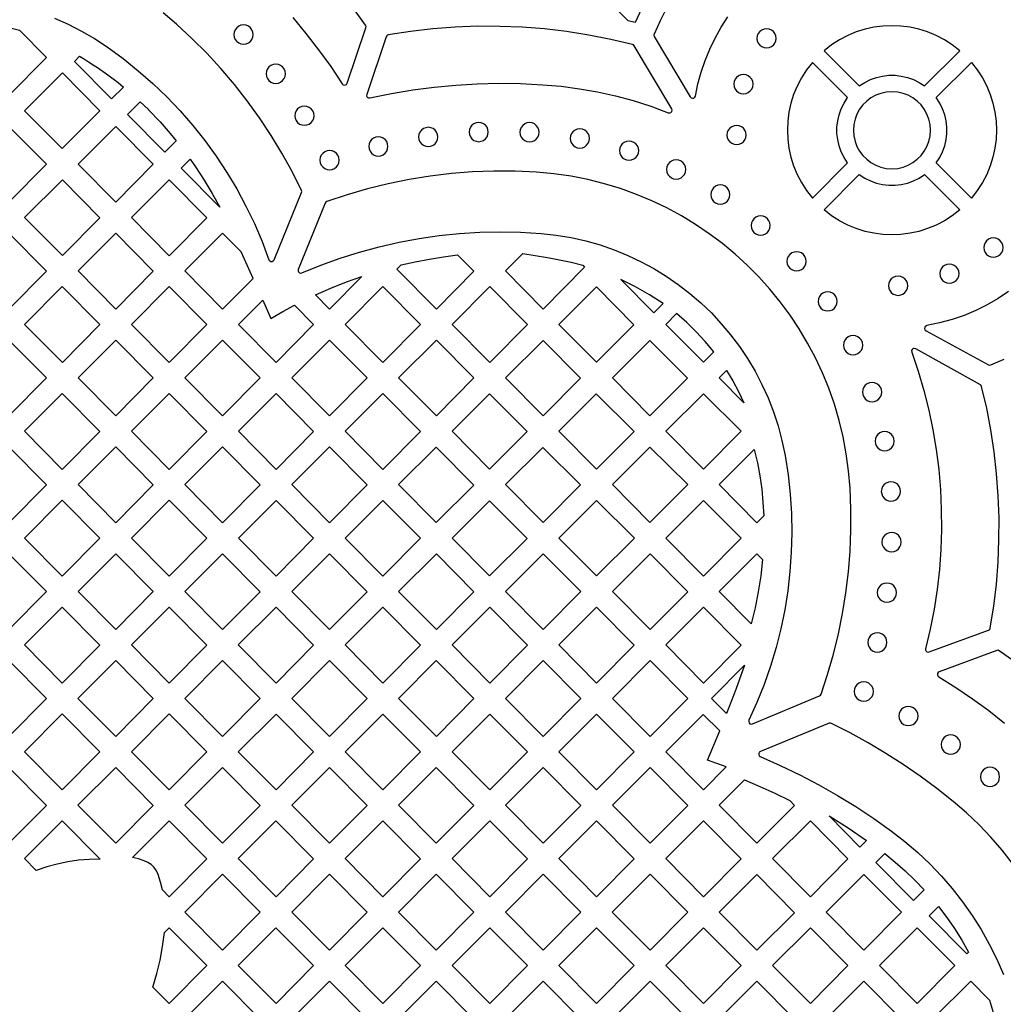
# Model space of a CAD drawing. Header units: millimetres. Extents: x -1176 to 822, y -1617 to -119.
# Tile 71 of 119: x 163 to 336, y -1185 to -1012. Entities that reach past the tile are written whole.
import ezdxf

# ---------------------------------------------------------------- set-up
doc = ezdxf.new("R2010")
doc.units = ezdxf.units.MM
doc.layers.add('pattern', color=5, linetype='Continuous', true_color=0x0000ff)

msp = doc.modelspace()

# ---------------------------------------------------------------- linework, layer by layer
at = {"layer": 'pattern'}
for points in [[(271.2, -1012.89), (269.97, -1012.59), (266.82, -1009.41), (274.34, -1001.89), (276.34, -1003.87), (274.86, -1006.02), (273.52, -1008.24), (272.3, -1010.53)], [(163.46, -1014.25), (168.18, -1019.01), (161.61, -1025.65), (155, -1018.98), (160.43, -1013.55), (160.59, -1013.54), (160.69, -1013.55), (160.77, -1013.56), (160.88, -1013.58), (161.07, -1013.63), (161.35, -1013.72)], [(200.99, -1015.02), (201.05, -1015.47), (201.22, -1015.87), (201.48, -1016.21), (201.82, -1016.48), (202.22, -1016.65), (202.67, -1016.71), (203.12, -1016.65), (203.52, -1016.48), (203.86, -1016.21), (204.13, -1015.87), (204.3, -1015.47), (204.36, -1015.02), (204.3, -1014.57), (204.13, -1014.17), (203.86, -1013.83), (203.52, -1013.56), (203.12, -1013.39), (202.67, -1013.33), (202.22, -1013.39), (201.82, -1013.56), (201.48, -1013.83), (201.22, -1014.17), (201.05, -1014.57)], [(224.79, -1026.09), (228.55, -1025.32), (232.3, -1024.69), (236.05, -1024.2), (239.8, -1023.84), (243.56, -1023.62), (247.34, -1023.54), (251.14, -1023.59), (254.97, -1023.78), (258.24, -1024.06), (261.45, -1024.48), (264.61, -1025.04), (267.74, -1025.74), (270.85, -1026.57), (273.94, -1027.55), (277.01, -1028.68), (277.26, -1028.71), (277.47, -1028.62), (277.62, -1028.45), (277.67, -1028.22), (277.6, -1027.98), (271.04, -1016.98), (270.92, -1016.83), (270.75, -1016.76), (266.93, -1015.85), (263.08, -1015.09), (259.21, -1014.48), (255.32, -1014.02), (251.42, -1013.72), (247.51, -1013.57), (243.6, -1013.56), (239.69, -1013.72), (235.79, -1014.02), (231.89, -1014.47), (228.01, -1015.08), (227.84, -1015.13), (227.72, -1015.24), (227.64, -1015.4), (224.23, -1025.47), (224.21, -1025.73), (224.32, -1025.94), (224.53, -1026.08)], [(292.52, -1015.67), (292.58, -1016.12), (292.75, -1016.52), (293.01, -1016.86), (293.36, -1017.12), (293.76, -1017.29), (294.21, -1017.35), (294.65, -1017.29), (295.06, -1017.12), (295.4, -1016.86), (295.66, -1016.52), (295.83, -1016.12), (295.89, -1015.67), (295.83, -1015.22), (295.66, -1014.82), (295.4, -1014.47), (295.06, -1014.21), (294.65, -1014.04), (294.21, -1013.98), (293.76, -1014.04), (293.36, -1014.21), (293.01, -1014.47), (292.75, -1014.82), (292.58, -1015.22)], [(328.03, -1017.83), (326.71, -1016.81), (325.32, -1015.92), (323.88, -1015.17), (322.39, -1014.55), (320.86, -1014.07), (319.31, -1013.73), (317.73, -1013.52), (316.15, -1013.46), (314.57, -1013.52), (312.99, -1013.73), (311.44, -1014.07), (309.91, -1014.55), (308.42, -1015.17), (306.98, -1015.92), (305.59, -1016.81), (304.27, -1017.83), (310.44, -1024), (311.39, -1023.38), (312.4, -1022.88), (313.44, -1022.51), (314.51, -1022.26), (315.6, -1022.14), (316.7, -1022.14), (317.78, -1022.26), (318.86, -1022.51), (319.9, -1022.88), (320.9, -1023.38), (321.86, -1024)], [(181.67, -1024.19), (179.58, -1026.28), (173.06, -1019.71), (173.98, -1018.8), (174.66, -1019.21), (175.56, -1019.77), (176.53, -1020.41), (176.8, -1020.59), (177.09, -1020.79), (178.91, -1022.04), (180.7, -1023.4)], [(302.23, -1043.63), (308.39, -1037.46), (307.77, -1036.51), (307.28, -1035.5), (306.91, -1034.46), (306.66, -1033.39), (306.53, -1032.3), (306.53, -1031.21), (306.66, -1030.12), (306.91, -1029.05), (307.28, -1028), (307.77, -1027), (308.39, -1026.04), (302.23, -1019.88), (301.2, -1021.2), (300.31, -1022.58), (299.56, -1024.02), (298.94, -1025.51), (298.47, -1027.04), (298.12, -1028.59), (297.92, -1030.17), (297.85, -1031.75), (297.92, -1033.34), (298.12, -1034.91), (298.47, -1036.47), (298.94, -1037.99), (299.56, -1039.48), (300.31, -1040.92), (301.2, -1042.31)], [(323.9, -1037.46), (324.52, -1036.51), (325.02, -1035.5), (325.39, -1034.46), (325.64, -1033.39), (325.76, -1032.3), (325.76, -1031.21), (325.64, -1030.12), (325.39, -1029.05), (325.02, -1028), (324.52, -1027), (323.9, -1026.04), (330.07, -1019.88), (331.09, -1021.19), (331.98, -1022.58), (332.74, -1024.02), (333.35, -1025.51), (333.83, -1027.04), (334.17, -1028.59), (334.38, -1030.17), (334.45, -1031.75), (334.38, -1033.34), (334.17, -1034.91), (333.83, -1036.47), (333.35, -1037.99), (332.74, -1039.48), (331.98, -1040.92), (331.09, -1042.31), (330.07, -1043.63)], [(206.63, -1021.87), (206.69, -1022.32), (206.86, -1022.72), (207.12, -1023.06), (207.46, -1023.33), (207.87, -1023.5), (208.31, -1023.56), (208.76, -1023.5), (209.16, -1023.33), (209.5, -1023.06), (209.77, -1022.72), (209.94, -1022.32), (210, -1021.87), (209.94, -1021.42), (209.77, -1021.02), (209.5, -1020.68), (209.16, -1020.42), (208.76, -1020.25), (208.31, -1020.19), (207.87, -1020.25), (207.46, -1020.42), (207.12, -1020.68), (206.86, -1021.02), (206.69, -1021.42)], [(170.92, -1034.96), (164.35, -1028.33), (170.96, -1021.73), (177.53, -1028.36)], [(288.48, -1023.69), (288.54, -1024.14), (288.71, -1024.54), (288.97, -1024.88), (289.31, -1025.14), (289.72, -1025.31), (290.17, -1025.37), (290.61, -1025.31), (291.01, -1025.14), (291.36, -1024.88), (291.62, -1024.54), (291.79, -1024.14), (291.85, -1023.69), (291.79, -1023.24), (291.62, -1022.84), (291.36, -1022.5), (291.01, -1022.23), (290.61, -1022.06), (290.17, -1022), (289.72, -1022.06), (289.31, -1022.23), (288.97, -1022.5), (288.71, -1022.84), (288.54, -1023.24)], [(309.41, -1031.75), (309.48, -1032.75), (309.69, -1033.7), (310.03, -1034.6), (310.49, -1035.42), (311.06, -1036.18), (311.73, -1036.84), (312.48, -1037.41), (313.31, -1037.87), (314.2, -1038.21), (315.15, -1038.42), (316.15, -1038.49), (317.15, -1038.42), (318.1, -1038.21), (318.99, -1037.87), (319.82, -1037.41), (320.57, -1036.84), (321.24, -1036.18), (321.8, -1035.42), (322.26, -1034.6), (322.6, -1033.7), (322.82, -1032.75), (322.89, -1031.75), (322.82, -1030.76), (322.6, -1029.81), (322.26, -1028.91), (321.8, -1028.08), (321.24, -1027.33), (320.57, -1026.66), (319.82, -1026.1), (318.99, -1025.64), (318.1, -1025.3), (317.15, -1025.08), (316.15, -1025.01), (315.15, -1025.08), (314.2, -1025.3), (313.31, -1025.64), (312.48, -1026.1), (311.73, -1026.66), (311.06, -1027.33), (310.49, -1028.08), (310.03, -1028.91), (309.69, -1029.81), (309.48, -1030.76)], [(182.36, -1028.99), (184.59, -1026.76), (186.04, -1028.14), (186.06, -1028.16), (188.09, -1030.3), (189.85, -1032.32), (190.89, -1033.61), (188.91, -1035.61)], [(211.64, -1029.21), (211.7, -1029.66), (211.87, -1030.06), (212.13, -1030.4), (212.47, -1030.66), (212.87, -1030.83), (213.32, -1030.89), (213.77, -1030.83), (214.17, -1030.66), (214.51, -1030.4), (214.78, -1030.06), (214.95, -1029.66), (215.01, -1029.21), (214.95, -1028.76), (214.78, -1028.36), (214.51, -1028.02), (214.17, -1027.75), (213.77, -1027.58), (213.32, -1027.52), (212.87, -1027.58), (212.47, -1027.75), (212.13, -1028.02), (211.87, -1028.36), (211.7, -1028.76)], [(161.6, -1031.08), (168.18, -1037.71), (161.61, -1044.35), (155, -1037.68)], [(180.31, -1031.08), (186.88, -1037.71), (180.31, -1044.35), (173.7, -1037.68)], [(233.31, -1032.92), (233.37, -1033.37), (233.54, -1033.77), (233.8, -1034.11), (234.14, -1034.38), (234.55, -1034.55), (234.99, -1034.61), (235.44, -1034.55), (235.84, -1034.38), (236.18, -1034.11), (236.45, -1033.77), (236.62, -1033.37), (236.68, -1032.92), (236.62, -1032.48), (236.45, -1032.07), (236.18, -1031.73), (235.84, -1031.47), (235.44, -1031.3), (234.99, -1031.24), (234.55, -1031.3), (234.14, -1031.47), (233.8, -1031.73), (233.54, -1032.07), (233.37, -1032.48)], [(242.14, -1032.07), (242.2, -1032.51), (242.37, -1032.92), (242.64, -1033.26), (242.98, -1033.52), (243.38, -1033.69), (243.83, -1033.75), (244.27, -1033.69), (244.68, -1033.52), (245.02, -1033.26), (245.28, -1032.92), (245.45, -1032.51), (245.51, -1032.07), (245.45, -1031.62), (245.28, -1031.22), (245.02, -1030.88), (244.68, -1030.61), (244.27, -1030.44), (243.83, -1030.38), (243.38, -1030.44), (242.98, -1030.61), (242.64, -1030.88), (242.37, -1031.22), (242.2, -1031.62)], [(251.03, -1032.1), (251.09, -1032.55), (251.26, -1032.95), (251.53, -1033.29), (251.87, -1033.56), (252.27, -1033.73), (252.72, -1033.79), (253.17, -1033.73), (253.57, -1033.56), (253.91, -1033.29), (254.17, -1032.95), (254.34, -1032.55), (254.4, -1032.1), (254.34, -1031.65), (254.17, -1031.25), (253.91, -1030.91), (253.57, -1030.65), (253.17, -1030.48), (252.72, -1030.42), (252.27, -1030.48), (251.87, -1030.65), (251.53, -1030.91), (251.26, -1031.25), (251.09, -1031.65)], [(259.84, -1033.17), (259.9, -1033.62), (260.07, -1034.02), (260.33, -1034.36), (260.68, -1034.63), (261.08, -1034.8), (261.53, -1034.86), (261.97, -1034.8), (262.38, -1034.63), (262.72, -1034.36), (262.98, -1034.02), (263.15, -1033.62), (263.21, -1033.17), (263.15, -1032.72), (262.98, -1032.32), (262.72, -1031.98), (262.38, -1031.72), (261.97, -1031.55), (261.53, -1031.49), (261.08, -1031.55), (260.68, -1031.72), (260.33, -1031.98), (260.07, -1032.32), (259.9, -1032.72)], [(287.27, -1032.59), (287.33, -1033.03), (287.5, -1033.44), (287.76, -1033.78), (288.1, -1034.04), (288.51, -1034.21), (288.96, -1034.27), (289.4, -1034.21), (289.8, -1034.04), (290.15, -1033.78), (290.41, -1033.44), (290.58, -1033.03), (290.64, -1032.59), (290.58, -1032.14), (290.41, -1031.74), (290.15, -1031.39), (289.8, -1031.13), (289.4, -1030.96), (288.96, -1030.9), (288.51, -1030.96), (288.1, -1031.13), (287.76, -1031.39), (287.5, -1031.74), (287.33, -1032.14)], [(224.58, -1034.58), (224.64, -1035.03), (224.81, -1035.43), (225.08, -1035.77), (225.42, -1036.03), (225.82, -1036.2), (226.27, -1036.26), (226.72, -1036.2), (227.12, -1036.03), (227.46, -1035.77), (227.72, -1035.43), (227.89, -1035.03), (227.95, -1034.58), (227.89, -1034.13), (227.72, -1033.73), (227.46, -1033.39), (227.12, -1033.12), (226.72, -1032.95), (226.27, -1032.89), (225.82, -1032.95), (225.42, -1033.12), (225.08, -1033.39), (224.81, -1033.73), (224.64, -1034.13)], [(268.46, -1035.32), (268.52, -1035.77), (268.69, -1036.17), (268.95, -1036.51), (269.29, -1036.78), (269.7, -1036.95), (270.15, -1037.01), (270.59, -1036.95), (270.99, -1036.78), (271.34, -1036.51), (271.6, -1036.17), (271.77, -1035.77), (271.83, -1035.32), (271.77, -1034.87), (271.6, -1034.47), (271.34, -1034.13), (270.99, -1033.87), (270.59, -1033.7), (270.15, -1033.64), (269.7, -1033.7), (269.29, -1033.87), (268.95, -1034.13), (268.69, -1034.47), (268.52, -1034.87)], [(216.04, -1036.99), (216.1, -1037.44), (216.27, -1037.84), (216.53, -1038.18), (216.88, -1038.45), (217.28, -1038.61), (217.73, -1038.68), (218.18, -1038.61), (218.58, -1038.45), (218.92, -1038.18), (219.18, -1037.84), (219.35, -1037.44), (219.41, -1036.99), (219.35, -1036.54), (219.18, -1036.14), (218.92, -1035.8), (218.58, -1035.53), (218.18, -1035.36), (217.73, -1035.3), (217.28, -1035.36), (216.88, -1035.53), (216.53, -1035.8), (216.27, -1036.14), (216.1, -1036.54)], [(191.74, -1038.38), (193.31, -1036.81), (194.27, -1038.18), (195.76, -1040.46), (197.17, -1042.81), (198.52, -1045.22)], [(276.71, -1038.62), (276.77, -1039.06), (276.94, -1039.47), (277.2, -1039.81), (277.54, -1040.07), (277.94, -1040.24), (278.39, -1040.3), (278.84, -1040.24), (279.24, -1040.07), (279.58, -1039.81), (279.85, -1039.47), (280.02, -1039.06), (280.08, -1038.62), (280.02, -1038.17), (279.85, -1037.77), (279.58, -1037.42), (279.24, -1037.16), (278.84, -1036.99), (278.39, -1036.93), (277.94, -1036.99), (277.54, -1037.16), (277.2, -1037.42), (276.94, -1037.77), (276.77, -1038.17)], [(253.96, -1039.1), (250.22, -1038.93), (246.48, -1038.91), (242.75, -1039.05), (239.04, -1039.33), (235.34, -1039.77), (231.66, -1040.37), (228, -1041.11), (224.38, -1042), (220.79, -1043.04), (217.24, -1044.22), (217.07, -1044.33), (216.96, -1044.5), (212.25, -1056.11), (212.21, -1056.34), (212.29, -1056.55), (212.44, -1056.7), (212.65, -1056.77), (212.89, -1056.73), (216.2, -1055.37), (219.56, -1054.15), (222.97, -1053.07), (226.41, -1052.13), (229.88, -1051.34), (233.38, -1050.68), (236.91, -1050.17), (240.45, -1049.81), (244.01, -1049.59), (247.58, -1049.52), (251.16, -1049.59), (254.73, -1049.81), (257.39, -1050.1), (260, -1050.54), (262.56, -1051.12), (265.07, -1051.83), (267.52, -1052.68), (269.91, -1053.65), (272.23, -1054.75), (274.48, -1055.97), (276.66, -1057.3), (278.76, -1058.75), (280.78, -1060.31), (282.7, -1061.97), (284.54, -1063.73), (286.28, -1065.6), (287.92, -1067.55), (289.45, -1069.59), (290.88, -1071.72), (292.19, -1073.93), (293.38, -1076.22), (294.46, -1078.58), (295.4, -1081.01), (296.22, -1083.5), (296.9, -1086.06), (297.44, -1088.68), (297.96, -1092.05), (298.33, -1095.44), (298.55, -1098.82), (298.62, -1102.21), (298.53, -1105.6), (298.3, -1108.97), (297.92, -1112.33), (297.39, -1115.67), (296.71, -1118.98), (295.88, -1122.26), (294.91, -1125.51), (293.79, -1128.72), (292.53, -1131.88), (291.13, -1134.99), (291.08, -1135.23), (291.14, -1135.44), (291.29, -1135.6), (291.5, -1135.68), (291.74, -1135.64), (303.47, -1130.73), (303.64, -1130.62), (303.74, -1130.45), (304.89, -1126.96), (305.9, -1123.44), (306.77, -1119.88), (307.49, -1116.29), (308.08, -1112.68), (308.52, -1109.05), (308.81, -1105.4), (308.96, -1101.74), (308.97, -1098.07), (308.83, -1094.4), (308.57, -1091.36), (308.16, -1088.36), (307.61, -1085.41), (306.91, -1082.52), (306.07, -1079.68), (305.09, -1076.91), (303.99, -1074.2), (302.75, -1071.56), (301.39, -1069), (299.91, -1066.51), (298.31, -1064.1), (296.6, -1061.78), (294.78, -1059.55), (292.85, -1057.41), (290.82, -1055.36), (288.7, -1053.42), (286.48, -1051.58), (284.17, -1049.85), (281.78, -1048.24), (279.3, -1046.74), (276.75, -1045.35), (274.12, -1044.1), (271.42, -1042.97), (268.65, -1041.97), (265.82, -1041.11), (262.94, -1040.39), (259.99, -1039.81), (257, -1039.38)], [(170.96, -1040.42), (177.53, -1047.06), (170.96, -1053.69), (164.35, -1047.03)], [(183.05, -1047.03), (189.66, -1040.43), (196.23, -1047.06), (189.66, -1053.7)], [(328.03, -1045.67), (326.71, -1046.7), (325.32, -1047.59), (323.88, -1048.34), (322.39, -1048.96), (320.86, -1049.44), (319.31, -1049.78), (317.73, -1049.98), (316.15, -1050.05), (314.57, -1049.98), (312.99, -1049.78), (311.44, -1049.44), (309.91, -1048.96), (308.42, -1048.34), (306.98, -1047.59), (305.59, -1046.7), (304.27, -1045.67), (310.44, -1039.51), (311.39, -1040.13), (312.4, -1040.62), (313.44, -1041), (314.51, -1041.24), (315.6, -1041.37), (316.7, -1041.37), (317.78, -1041.24), (318.86, -1041), (319.9, -1040.62), (320.9, -1040.13), (321.86, -1039.51)], [(284.43, -1043.01), (284.49, -1043.46), (284.66, -1043.86), (284.92, -1044.2), (285.26, -1044.46), (285.66, -1044.63), (286.11, -1044.69), (286.56, -1044.63), (286.96, -1044.46), (287.3, -1044.2), (287.57, -1043.86), (287.74, -1043.46), (287.8, -1043.01), (287.74, -1042.56), (287.57, -1042.16), (287.3, -1041.82), (286.96, -1041.55), (286.56, -1041.38), (286.11, -1041.32), (285.66, -1041.38), (285.26, -1041.55), (284.92, -1041.82), (284.66, -1042.16), (284.49, -1042.56)], [(291.49, -1048.43), (291.55, -1048.88), (291.72, -1049.28), (291.99, -1049.62), (292.33, -1049.89), (292.73, -1050.06), (293.18, -1050.12), (293.63, -1050.06), (294.03, -1049.89), (294.37, -1049.62), (294.63, -1049.28), (294.8, -1048.88), (294.86, -1048.43), (294.8, -1047.98), (294.63, -1047.58), (294.37, -1047.24), (294.03, -1046.98), (293.63, -1046.81), (293.18, -1046.75), (292.73, -1046.81), (292.33, -1046.98), (291.99, -1047.24), (291.72, -1047.58), (291.55, -1047.98)], [(155, -1056.37), (161.6, -1049.77), (168.18, -1056.41), (161.6, -1063.04)], [(186.88, -1056.41), (180.31, -1063.04), (173.7, -1056.38), (180.31, -1049.77)], [(204.33, -1057.67), (202.25, -1053.04), (199, -1049.78), (192.4, -1056.38), (199.01, -1063.04)], [(332.22, -1052.28), (332.28, -1052.73), (332.45, -1053.13), (332.71, -1053.47), (333.05, -1053.74), (333.45, -1053.91), (333.9, -1053.97), (334.35, -1053.91), (334.75, -1053.74), (335.09, -1053.47), (335.36, -1053.13), (335.53, -1052.73), (335.59, -1052.28), (335.53, -1051.84), (335.36, -1051.43), (335.09, -1051.09), (334.75, -1050.83), (334.35, -1050.66), (333.9, -1050.6), (333.45, -1050.66), (333.05, -1050.83), (332.71, -1051.09), (332.45, -1051.43), (332.28, -1051.84)], [(240.14, -1053.53), (242.99, -1056.41), (236.42, -1063.04), (229.51, -1056.07), (230.25, -1055.33), (232.72, -1054.77), (235.2, -1054.3), (237.67, -1053.89)], [(257.96, -1054.4), (260.02, -1054.85), (262.03, -1055.37), (262.37, -1055.72), (255.12, -1063.04), (248.51, -1056.38), (251.57, -1053.32), (253.72, -1053.65), (255.85, -1054.01)], [(297.77, -1054.69), (297.83, -1055.13), (298, -1055.54), (298.26, -1055.88), (298.6, -1056.14), (299.01, -1056.31), (299.45, -1056.37), (299.9, -1056.31), (300.3, -1056.14), (300.64, -1055.88), (300.91, -1055.54), (301.08, -1055.13), (301.14, -1054.69), (301.08, -1054.24), (300.91, -1053.84), (300.64, -1053.49), (300.3, -1053.23), (299.9, -1053.06), (299.45, -1053), (299.01, -1053.06), (298.6, -1053.23), (298.26, -1053.49), (298, -1053.84), (297.83, -1054.24)], [(324.52, -1056.84), (324.58, -1057.29), (324.75, -1057.69), (325.01, -1058.03), (325.35, -1058.3), (325.76, -1058.47), (326.21, -1058.53), (326.65, -1058.47), (327.06, -1058.3), (327.4, -1058.03), (327.66, -1057.69), (327.83, -1057.29), (327.89, -1056.84), (327.83, -1056.39), (327.66, -1055.99), (327.4, -1055.65), (327.06, -1055.39), (326.65, -1055.22), (326.21, -1055.16), (325.76, -1055.22), (325.35, -1055.39), (325.01, -1055.65), (324.75, -1055.99), (324.58, -1056.39)], [(215.26, -1060.56), (217.96, -1059.37), (220.67, -1058.3), (223.38, -1057.33), (217.72, -1063.04)], [(276.12, -1062.04), (273.72, -1060.53), (271.25, -1059.14), (268.71, -1057.88), (274.47, -1063.69)], [(315.54, -1058.95), (315.6, -1059.4), (315.77, -1059.8), (316.04, -1060.14), (316.38, -1060.41), (316.78, -1060.58), (317.23, -1060.64), (317.68, -1060.58), (318.08, -1060.41), (318.42, -1060.14), (318.68, -1059.8), (318.85, -1059.4), (318.91, -1058.95), (318.85, -1058.5), (318.68, -1058.1), (318.42, -1057.76), (318.08, -1057.5), (317.68, -1057.33), (317.23, -1057.27), (316.78, -1057.33), (316.38, -1057.5), (316.04, -1057.76), (315.77, -1058.1), (315.6, -1058.5)], [(170.95, -1059.12), (177.53, -1065.75), (170.96, -1072.39), (164.35, -1065.72)], [(189.66, -1072.39), (183.05, -1065.72), (189.66, -1059.12), (196.24, -1065.76)], [(227.07, -1059.12), (233.64, -1065.76), (227.07, -1072.39), (220.46, -1065.72)], [(252.34, -1065.76), (245.77, -1072.39), (239.16, -1065.72), (245.77, -1059.12)], [(264.43, -1059.17), (257.87, -1065.73), (264.44, -1072.36), (271, -1065.8)], [(303.21, -1061.7), (303.27, -1062.14), (303.44, -1062.55), (303.7, -1062.89), (304.05, -1063.15), (304.45, -1063.32), (304.9, -1063.38), (305.34, -1063.32), (305.75, -1063.15), (306.09, -1062.89), (306.35, -1062.55), (306.52, -1062.14), (306.58, -1061.7), (306.52, -1061.25), (306.35, -1060.84), (306.09, -1060.5), (305.75, -1060.24), (305.34, -1060.07), (304.9, -1060.01), (304.45, -1060.07), (304.05, -1060.24), (303.7, -1060.5), (303.44, -1060.84), (303.27, -1061.25)], [(214.94, -1065.76), (208.36, -1072.39), (201.76, -1065.72), (206.03, -1061.46), (207.47, -1064.69), (209.53, -1063.49), (211.59, -1062.37)], [(284.96, -1070.54), (283.47, -1068.72), (281.9, -1067), (280.24, -1065.37), (278.47, -1063.83), (276.57, -1065.73), (283.14, -1072.36)], [(307.66, -1069.36), (307.72, -1069.81), (307.89, -1070.21), (308.15, -1070.55), (308.49, -1070.81), (308.89, -1070.98), (309.34, -1071.04), (309.79, -1070.98), (310.19, -1070.81), (310.53, -1070.55), (310.8, -1070.21), (310.97, -1069.81), (311.03, -1069.36), (310.97, -1068.91), (310.8, -1068.51), (310.53, -1068.17), (310.19, -1067.9), (309.79, -1067.73), (309.34, -1067.67), (308.89, -1067.73), (308.49, -1067.9), (308.15, -1068.17), (307.89, -1068.51), (307.72, -1068.91)], [(161.6, -1081.74), (155, -1075.07), (161.6, -1068.47), (168.18, -1075.1)], [(173.7, -1075.07), (180.3, -1068.47), (186.88, -1075.1), (180.31, -1081.74)], [(205.59, -1075.1), (199.01, -1081.74), (192.41, -1075.07), (199.01, -1068.47)], [(217.71, -1068.47), (224.29, -1075.1), (217.72, -1081.74), (211.11, -1075.07)], [(242.99, -1075.1), (236.42, -1081.74), (229.81, -1075.07), (236.42, -1068.47)], [(248.52, -1075.07), (255.09, -1081.7), (261.65, -1075.14), (255.08, -1068.52)], [(267.22, -1075.08), (273.79, -1081.7), (280.38, -1075.12), (273.75, -1068.55)], [(319.61, -1070.57), (320.74, -1073.92), (321.73, -1077.3), (322.59, -1080.72), (323.31, -1084.16), (323.89, -1087.62), (324.33, -1091.1), (324.63, -1094.59), (324.79, -1098.09), (324.82, -1101.59), (324.7, -1105.1), (324.45, -1108.6), (324.06, -1112.09), (323.53, -1115.57), (322.85, -1119.04), (322.04, -1122.48), (322.03, -1122.7), (322.12, -1122.88), (322.26, -1123.02), (322.46, -1123.08), (322.67, -1123.05), (333.05, -1119.22), (333.21, -1119.14), (333.31, -1119.02), (333.36, -1118.85), (333.96, -1115.02), (334.42, -1111.17), (334.73, -1107.31), (334.88, -1103.44), (334.89, -1099.58), (334.76, -1095.72), (334.47, -1091.86), (334.04, -1088.02), (333.45, -1084.19), (332.73, -1080.38), (331.85, -1076.6), (331.77, -1076.42), (331.62, -1076.3), (320.3, -1069.98), (320.06, -1069.92), (319.84, -1069.97), (319.67, -1070.12), (319.58, -1070.32)], [(290.24, -1079.43), (285.92, -1075.08), (287.22, -1073.78), (288.31, -1075.6), (289.31, -1077.49)], [(310.99, -1077.57), (311.05, -1078.02), (311.22, -1078.42), (311.48, -1078.76), (311.82, -1079.03), (312.23, -1079.2), (312.67, -1079.26), (313.12, -1079.2), (313.52, -1079.03), (313.87, -1078.76), (314.13, -1078.42), (314.3, -1078.02), (314.36, -1077.57), (314.3, -1077.12), (314.13, -1076.72), (313.87, -1076.38), (313.52, -1076.11), (313.12, -1075.94), (312.67, -1075.88), (312.23, -1075.94), (311.82, -1076.11), (311.48, -1076.38), (311.22, -1076.72), (311.05, -1077.12)], [(177.53, -1084.45), (170.95, -1091.09), (164.35, -1084.42), (170.95, -1077.82)], [(189.66, -1091.09), (183.05, -1084.42), (189.66, -1077.82), (196.23, -1084.45)], [(214.94, -1084.45), (208.36, -1091.09), (201.76, -1084.42), (208.36, -1077.82)], [(227.07, -1091.09), (220.46, -1084.42), (227.07, -1077.82), (233.64, -1084.45)], [(245.73, -1077.86), (239.16, -1084.42), (245.73, -1091.05), (252.3, -1084.49)], [(264.44, -1091.05), (271.03, -1084.47), (264.39, -1077.9), (257.87, -1084.42)], [(283.14, -1091.05), (276.57, -1084.42), (283.14, -1077.86), (289.77, -1084.42)], [(313.19, -1086.16), (313.25, -1086.61), (313.42, -1087.01), (313.69, -1087.35), (314.03, -1087.61), (314.43, -1087.78), (314.88, -1087.85), (315.33, -1087.78), (315.73, -1087.61), (316.07, -1087.35), (316.33, -1087.01), (316.5, -1086.61), (316.56, -1086.16), (316.5, -1085.71), (316.33, -1085.31), (316.07, -1084.97), (315.73, -1084.7), (315.33, -1084.53), (314.88, -1084.47), (314.43, -1084.53), (314.03, -1084.7), (313.69, -1084.97), (313.42, -1085.31), (313.25, -1085.71)], [(168.17, -1093.8), (161.6, -1100.43), (154.99, -1093.77), (161.6, -1087.16)], [(180.31, -1100.44), (173.7, -1093.77), (180.3, -1087.17), (186.88, -1093.8)], [(199.01, -1100.44), (192.4, -1093.77), (199.01, -1087.17), (205.58, -1093.8)], [(217.71, -1087.17), (224.29, -1093.8), (217.72, -1100.44), (211.11, -1093.77)], [(236.38, -1087.21), (242.95, -1093.84), (236.38, -1100.4), (229.81, -1093.77)], [(255.04, -1087.25), (248.52, -1093.77), (255.09, -1100.4), (261.67, -1093.82)], [(273.79, -1087.21), (280.42, -1093.77), (273.79, -1100.4), (267.22, -1093.77)], [(293.7, -1099.25), (292.53, -1100.44), (285.92, -1093.77), (292.06, -1087.63), (292.59, -1089.94), (293.02, -1092.24), (293.35, -1094.56), (293.57, -1096.9)], [(314.29, -1094.95), (314.35, -1095.4), (314.52, -1095.8), (314.78, -1096.14), (315.12, -1096.41), (315.53, -1096.58), (315.97, -1096.64), (316.42, -1096.58), (316.82, -1096.41), (317.17, -1096.14), (317.43, -1095.8), (317.6, -1095.4), (317.66, -1094.95), (317.6, -1094.51), (317.43, -1094.1), (317.17, -1093.76), (316.82, -1093.5), (316.42, -1093.33), (315.97, -1093.27), (315.53, -1093.33), (315.12, -1093.5), (314.78, -1093.76), (314.52, -1094.1), (314.35, -1094.51)], [(177.53, -1103.15), (170.95, -1109.78), (164.35, -1103.11), (170.95, -1096.51)], [(196.23, -1103.15), (189.66, -1109.78), (183.05, -1103.12), (189.65, -1096.51)], [(201.76, -1103.12), (208.36, -1096.52), (214.94, -1103.15), (208.36, -1109.79)], [(233.64, -1103.15), (227.07, -1109.79), (220.46, -1103.12), (227.07, -1096.52)], [(252.32, -1103.17), (245.73, -1109.75), (239.16, -1103.12), (245.69, -1096.6)], [(257.87, -1103.12), (264.44, -1096.56), (271.07, -1103.12), (264.44, -1109.75)], [(276.57, -1103.12), (283.17, -1096.52), (289.75, -1103.15), (283.18, -1109.79)], [(314.4, -1103.82), (314.46, -1104.27), (314.63, -1104.67), (314.89, -1105.01), (315.24, -1105.27), (315.64, -1105.44), (316.09, -1105.5), (316.53, -1105.44), (316.94, -1105.27), (317.28, -1105.01), (317.54, -1104.67), (317.71, -1104.27), (317.77, -1103.82), (317.71, -1103.37), (317.54, -1102.97), (317.28, -1102.63), (316.94, -1102.36), (316.53, -1102.19), (316.09, -1102.13), (315.64, -1102.19), (315.24, -1102.36), (314.89, -1102.63), (314.63, -1102.97), (314.46, -1103.37)], [(161.6, -1119.13), (154.99, -1112.46), (161.6, -1105.86), (168.17, -1112.49)], [(186.88, -1112.49), (180.31, -1119.13), (173.7, -1112.46), (180.3, -1105.86)], [(192.4, -1112.46), (199.01, -1105.86), (205.58, -1112.5), (199.01, -1119.13)], [(224.29, -1112.5), (217.71, -1119.13), (211.11, -1112.47), (217.71, -1105.86)], [(236.42, -1105.87), (242.99, -1112.5), (236.42, -1119.14), (229.81, -1112.47)], [(261.72, -1112.47), (255.09, -1119.1), (248.52, -1112.47), (255.09, -1105.9)], [(267.22, -1112.47), (273.82, -1105.86), (280.4, -1112.5), (273.83, -1119.13)], [(291.52, -1118.12), (285.92, -1112.47), (292.53, -1105.86), (293.5, -1106.85), (293.18, -1109.7), (292.75, -1112.53), (292.19, -1115.33)], [(313.57, -1112.66), (313.63, -1113.11), (313.8, -1113.52), (314.07, -1113.86), (314.41, -1114.12), (314.81, -1114.29), (315.26, -1114.35), (315.71, -1114.29), (316.11, -1114.12), (316.45, -1113.86), (316.71, -1113.52), (316.88, -1113.11), (316.94, -1112.66), (316.88, -1112.22), (316.71, -1111.81), (316.45, -1111.47), (316.11, -1111.21), (315.71, -1111.04), (315.26, -1110.98), (314.81, -1111.04), (314.41, -1111.21), (314.07, -1111.47), (313.8, -1111.81), (313.63, -1112.22)], [(170.95, -1128.48), (164.34, -1121.81), (170.95, -1115.21), (177.52, -1121.84)], [(189.65, -1115.21), (196.23, -1121.84), (189.66, -1128.48), (183.05, -1121.81)], [(208.36, -1128.48), (201.75, -1121.81), (208.36, -1115.21), (214.93, -1121.85)], [(227.06, -1115.21), (233.64, -1121.85), (227.07, -1128.48), (220.46, -1121.82)], [(245.77, -1115.21), (252.35, -1121.85), (245.77, -1128.48), (239.16, -1121.82)], [(271.05, -1121.85), (264.47, -1128.48), (257.87, -1121.82), (264.47, -1115.22)], [(283.18, -1115.21), (289.75, -1121.85), (283.18, -1128.48), (276.57, -1121.82)], [(311.91, -1121.37), (311.97, -1121.82), (312.14, -1122.22), (312.41, -1122.56), (312.75, -1122.83), (313.15, -1123), (313.6, -1123.06), (314.04, -1123), (314.45, -1122.83), (314.79, -1122.56), (315.05, -1122.22), (315.22, -1121.82), (315.28, -1121.37), (315.22, -1120.92), (315.05, -1120.52), (314.79, -1120.18), (314.45, -1119.92), (314.04, -1119.75), (313.6, -1119.69), (313.15, -1119.75), (312.75, -1119.92), (312.41, -1120.18), (312.14, -1120.52), (311.97, -1120.92)], [(161.59, -1124.55), (168.17, -1131.19), (161.6, -1137.82), (154.99, -1131.16)], [(180.3, -1124.55), (186.88, -1131.19), (180.3, -1137.83), (173.69, -1131.16)], [(199, -1124.56), (205.58, -1131.19), (199.01, -1137.83), (192.4, -1131.16)], [(224.29, -1131.19), (217.71, -1137.83), (211.11, -1131.16), (217.71, -1124.56)], [(236.41, -1124.56), (242.99, -1131.19), (236.42, -1137.83), (229.81, -1131.16)], [(255.12, -1124.56), (261.7, -1131.2), (255.12, -1137.83), (248.51, -1131.17)], [(273.82, -1124.56), (280.4, -1131.2), (273.83, -1137.83), (267.22, -1131.17)], [(290.37, -1125.37), (288.82, -1129.61), (287.2, -1133.83), (284.57, -1131.17)], [(309.54, -1129.96), (309.6, -1130.41), (309.77, -1130.81), (310.03, -1131.15), (310.38, -1131.42), (310.78, -1131.59), (311.23, -1131.65), (311.67, -1131.59), (312.08, -1131.42), (312.42, -1131.15), (312.68, -1130.81), (312.85, -1130.41), (312.91, -1129.96), (312.85, -1129.51), (312.68, -1129.11), (312.42, -1128.77), (312.08, -1128.51), (311.67, -1128.34), (311.23, -1128.28), (310.78, -1128.34), (310.38, -1128.51), (310.03, -1128.77), (309.77, -1129.11), (309.6, -1129.51)], [(317.34, -1134.26), (317.4, -1134.7), (317.57, -1135.11), (317.84, -1135.45), (318.18, -1135.71), (318.58, -1135.88), (319.03, -1135.94), (319.48, -1135.88), (319.88, -1135.71), (320.22, -1135.45), (320.49, -1135.11), (320.65, -1134.7), (320.72, -1134.26), (320.65, -1133.81), (320.49, -1133.41), (320.22, -1133.07), (319.88, -1132.8), (319.48, -1132.63), (319.03, -1132.57), (318.58, -1132.63), (318.18, -1132.8), (317.84, -1133.07), (317.57, -1133.41), (317.4, -1133.81)], [(177.52, -1140.54), (170.95, -1147.17), (164.34, -1140.51), (170.95, -1133.9)], [(189.65, -1133.9), (196.23, -1140.54), (189.66, -1147.17), (183.05, -1140.51)], [(201.75, -1140.51), (208.36, -1133.91), (214.93, -1140.54), (208.36, -1147.18)], [(220.46, -1140.51), (227.06, -1133.91), (233.64, -1140.54), (227.06, -1147.18)], [(239.16, -1140.51), (245.77, -1133.91), (252.34, -1140.54), (245.77, -1147.18)], [(271.05, -1140.54), (264.47, -1147.18), (257.87, -1140.51), (264.47, -1133.91)], [(287.16, -1143.13), (283.88, -1141.97), (286, -1136.85), (283.13, -1133.96), (276.57, -1140.52), (283.14, -1147.15)], [(324.76, -1139.25), (324.82, -1139.7), (324.99, -1140.1), (325.25, -1140.44), (325.59, -1140.71), (325.99, -1140.88), (326.44, -1140.94), (326.89, -1140.88), (327.29, -1140.71), (327.63, -1140.44), (327.9, -1140.1), (328.07, -1139.7), (328.13, -1139.25), (328.07, -1138.8), (327.9, -1138.4), (327.63, -1138.06), (327.29, -1137.8), (326.89, -1137.63), (326.44, -1137.57), (325.99, -1137.63), (325.59, -1137.8), (325.25, -1138.06), (324.99, -1138.4), (324.82, -1138.8)], [(161.6, -1143.25), (168.17, -1149.89), (161.6, -1156.52), (154.99, -1149.85)], [(186.87, -1149.89), (180.3, -1156.52), (173.69, -1149.85), (180.3, -1143.25)], [(205.58, -1149.89), (199.01, -1156.52), (192.4, -1149.85), (199, -1143.25)], [(224.28, -1149.89), (217.71, -1156.52), (211.1, -1149.86), (217.71, -1143.25)], [(242.99, -1149.89), (236.41, -1156.53), (229.81, -1149.86), (236.41, -1143.26)], [(255.12, -1156.53), (248.51, -1149.86), (255.12, -1143.26), (261.69, -1149.89)], [(273.82, -1143.26), (280.4, -1149.89), (273.83, -1156.53), (267.22, -1149.86)], [(331.63, -1144.9), (331.69, -1145.35), (331.86, -1145.75), (332.12, -1146.09), (332.46, -1146.36), (332.87, -1146.53), (333.31, -1146.59), (333.76, -1146.53), (334.16, -1146.36), (334.51, -1146.09), (334.77, -1145.75), (334.94, -1145.35), (335, -1144.9), (334.94, -1144.45), (334.77, -1144.05), (334.51, -1143.71), (334.16, -1143.45), (333.76, -1143.28), (333.31, -1143.22), (332.87, -1143.28), (332.46, -1143.45), (332.12, -1143.71), (331.86, -1144.05), (331.69, -1144.45)], [(290.36, -1145.42), (293.04, -1146.57), (295.67, -1147.78), (298.28, -1149.06), (299.1, -1149.89), (292.53, -1156.53), (285.92, -1149.86)], [(166.39, -1161.27), (164.34, -1159.2), (170.95, -1152.6), (177.58, -1159.29), (175.65, -1159.34), (173.76, -1159.5), (171.9, -1159.78), (170.06, -1160.16), (168.22, -1160.66)], [(188.46, -1164.67), (188.13, -1163.32), (187.72, -1161.99), (187.43, -1161.34), (187.03, -1160.76), (186.53, -1160.26), (185.94, -1159.86), (185.29, -1159.57), (184.28, -1159.26), (183.25, -1159), (189.65, -1152.6), (196.22, -1159.23), (189.65, -1165.87)], [(214.93, -1159.24), (208.36, -1165.87), (201.75, -1159.2), (208.35, -1152.6)], [(227.06, -1152.6), (233.64, -1159.24), (227.06, -1165.87), (220.46, -1159.21)], [(239.16, -1159.21), (245.76, -1152.6), (252.34, -1159.24), (245.77, -1165.88)], [(264.47, -1165.88), (257.87, -1159.21), (264.47, -1152.61), (271.05, -1159.24)], [(283.17, -1152.61), (289.75, -1159.24), (283.18, -1165.88), (276.57, -1159.21)], [(301.88, -1152.61), (308.45, -1159.24), (301.88, -1165.88), (295.27, -1159.21)], [(305.14, -1151.75), (308.47, -1153.82), (311.72, -1156.01), (310.53, -1157.19)], [(314.9, -1158.33), (316.73, -1159.8), (318.48, -1161.35), (320.17, -1162.97), (321.8, -1164.67), (319.9, -1166.56), (313.31, -1159.91)], [(192.4, -1168.55), (199, -1161.95), (205.58, -1168.58), (199, -1175.22)], [(224.28, -1168.58), (217.71, -1175.22), (211.1, -1168.55), (217.71, -1161.95)], [(229.81, -1168.55), (236.41, -1161.95), (242.99, -1168.59), (236.41, -1175.22)], [(255.12, -1161.95), (261.69, -1168.59), (255.12, -1175.22), (248.51, -1168.56)], [(273.82, -1161.95), (280.4, -1168.59), (273.82, -1175.22), (267.21, -1168.56)], [(299.1, -1168.67), (292.53, -1175.23), (285.92, -1168.56), (292.49, -1162)], [(317.81, -1168.59), (311.23, -1175.23), (304.63, -1168.56), (311.23, -1161.96)], [(324.29, -1167.6), (325.74, -1169.5), (327.1, -1171.46), (328.37, -1173.48), (329.55, -1175.56), (329.23, -1175.88), (322.65, -1169.24)], [(186.81, -1181.7), (187.51, -1179.34), (188.08, -1176.97), (188.51, -1174.56), (188.82, -1172.12), (189.65, -1171.3), (196.22, -1177.93), (189.65, -1184.56)], [(201.75, -1177.9), (208.35, -1171.3), (214.93, -1177.93), (208.36, -1184.57)], [(233.63, -1177.93), (227.06, -1184.57), (220.45, -1177.9), (227.06, -1171.3)], [(245.76, -1184.57), (239.16, -1177.9), (245.76, -1171.3), (252.34, -1177.93)], [(257.86, -1177.9), (264.47, -1171.3), (271.04, -1177.94), (264.47, -1184.57)], [(283.17, -1171.3), (289.75, -1177.94), (283.18, -1184.57), (276.57, -1177.91)], [(295.27, -1177.91), (301.88, -1171.31), (308.45, -1177.94), (301.88, -1184.58)], [(320.58, -1171.31), (327.16, -1177.94), (320.59, -1184.58), (313.98, -1177.91)], [(192.39, -1187.25), (199, -1180.64), (205.58, -1187.28), (199, -1193.91)], [(224.28, -1187.28), (217.71, -1193.92), (211.1, -1187.25), (217.7, -1180.65)], [(236.41, -1180.65), (242.99, -1187.28), (236.41, -1193.92), (229.8, -1187.25)], [(255.11, -1180.65), (261.69, -1187.28), (255.12, -1193.92), (248.51, -1187.25)], [(273.82, -1193.92), (267.22, -1187.25), (273.82, -1180.65), (280.4, -1187.28)], [(285.92, -1187.25), (292.53, -1180.65), (299.1, -1187.29), (292.53, -1193.92)], [(317.8, -1187.29), (311.23, -1193.92), (304.62, -1187.26), (311.23, -1180.65)], [(334.52, -1189.3), (329.94, -1193.93), (323.33, -1187.26), (329.93, -1180.65), (333.2, -1183.95), (333.72, -1185.71), (334.16, -1187.49)]]:
    msp.add_lwpolyline(points, close=True, dxfattribs=at)
for points in [[(169.58, -1012.15), (171.97, -1013.2), (174.31, -1014.39), (176.6, -1015.72), (178.83, -1017.18), (181.59, -1019.2), (184.24, -1021.33), (186.8, -1023.57), (189.24, -1025.92), (191.57, -1028.38), (193.79, -1030.93), (195.9, -1033.57), (197.88, -1036.31), (199.74, -1039.13), (201.48, -1042.03), (203.09, -1045.02), (204.57, -1048.08), (205.91, -1051.2), (207.12, -1054.4), (207.25, -1054.6), (207.45, -1054.7), (207.67, -1054.71), (207.87, -1054.62), (208.01, -1054.42), (212.84, -1042.66), (212.88, -1042.46), (212.83, -1042.27), (211.17, -1038.99), (209.4, -1035.78), (207.49, -1032.65), (205.47, -1029.6), (203.33, -1026.63), (201.07, -1023.76), (198.7, -1020.97), (196.22, -1018.27), (193.63, -1015.68), (190.93, -1013.18), (188.6, -1011.21)], [(211.29, -1012.03), (213.59, -1014.8), (215.8, -1017.65), (217.92, -1020.6), (219.95, -1023.64), (220.11, -1023.79), (220.31, -1023.86), (220.52, -1023.83), (220.7, -1023.72), (220.82, -1023.53), (224.1, -1013.82), (224.13, -1013.6), (224.04, -1013.39), (221.79, -1010.28)], [(276.72, -1010.41), (275.56, -1012.62), (274.53, -1014.91), (274.48, -1015.13), (274.56, -1015.34), (280.86, -1025.93), (281.03, -1026.1), (281.25, -1026.16), (281.47, -1026.12), (281.65, -1025.99), (281.75, -1025.77), (282.19, -1023.65), (282.76, -1021.57), (283.45, -1019.54), (284.27, -1017.55), (285.21, -1015.61), (286.26, -1013.73), (287.43, -1011.92)], [(336.57, -1059.98), (334.74, -1061.2), (332.83, -1062.3), (330.84, -1063.29), (328.79, -1064.15), (326.67, -1064.88), (324.49, -1065.47), (322.26, -1065.93), (322.03, -1066.03), (321.9, -1066.22), (321.86, -1066.44), (321.93, -1066.66), (322.11, -1066.83), (333.06, -1072.8), (333.26, -1072.87), (333.47, -1072.82), (335.78, -1071.81)], [(338.07, -1125.09), (334.93, -1122.85), (334.72, -1122.76), (334.49, -1122.8), (324.42, -1126.51), (324.24, -1126.63), (324.13, -1126.82), (324.11, -1127.02), (324.18, -1127.22), (324.34, -1127.38), (327.35, -1129.24), (330.27, -1131.22), (333.1, -1133.31), (335.84, -1135.52)], [(337.25, -1160.06), (335.43, -1157.74), (333.48, -1155.48), (331.41, -1153.31), (329.2, -1151.22), (326.87, -1149.21), (324.01, -1146.95), (321.09, -1144.8), (318.12, -1142.75), (315.09, -1140.8), (311.99, -1138.95), (308.82, -1137.2), (305.57, -1135.54), (305.37, -1135.48), (305.17, -1135.52), (293.12, -1140.46), (292.93, -1140.6), (292.83, -1140.8), (292.83, -1141.01), (292.92, -1141.21), (293.11, -1141.35), (296.6, -1142.89), (300.01, -1144.53), (303.35, -1146.28), (306.62, -1148.14), (309.83, -1150.11), (312.99, -1152.2), (316.09, -1154.4), (318.43, -1156.21), (320.65, -1158.12), (322.78, -1160.13), (324.8, -1162.25), (326.71, -1164.46), (328.51, -1166.77), (330.19, -1169.16), (331.75, -1171.63), (333.19, -1174.19), (334.5, -1176.82), (335.68, -1179.51)]]:
    msp.add_lwpolyline(points, dxfattribs=at)

doc.saveas('drawing.dxf')
